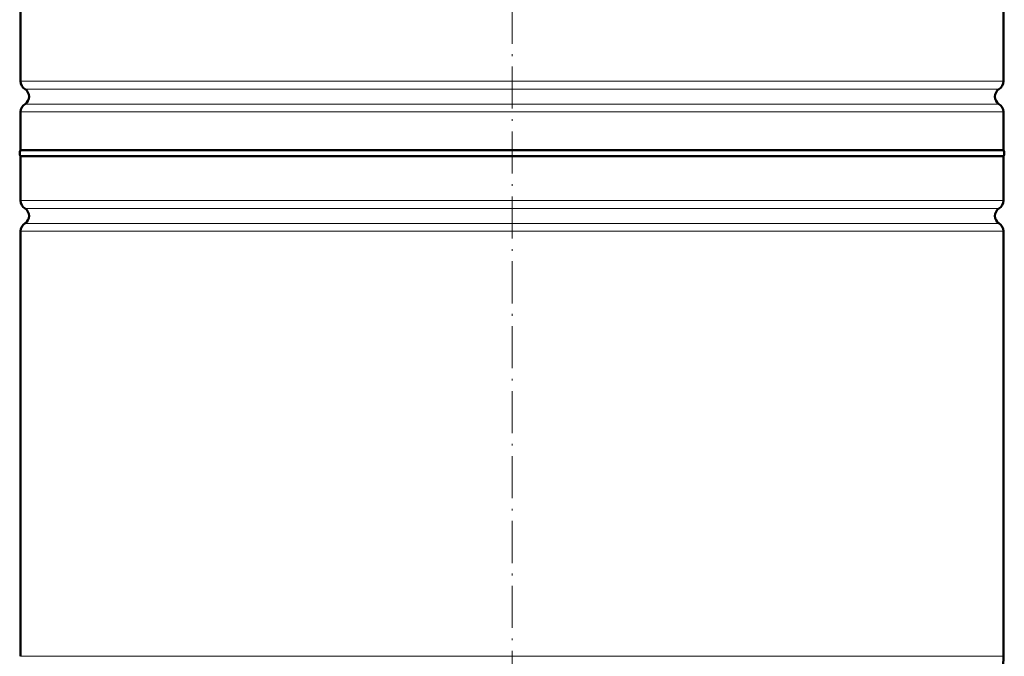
# Model space of a CAD drawing. Extents: x -1351 to 1763, y -1300 to 601.
# Tile 14 of 91: x -845 to -565, y 62 to 243. Entities that reach past the tile are written whole.
import ezdxf

# ---------------------------------------------------------------- set-up
doc = ezdxf.new("R2010")
doc.units = 0
doc.linetypes.add('DASHDOT', pattern=[18.5, 12, -3, 0.5, -3])

msp = doc.modelspace()

# ---------------------------------------------------------------- linework, layer by layer
at = {"color": 7, "linetype": 'DASHDOT', "lineweight": 18}
msp.add_line((-705.13, -96.74), (-705.13, 461.23), dxfattribs=at)
at = {"color": 7, "lineweight": 50}
for p, q in [((-845.13, 225.57), (-845.13, 347.53)), ((-565.13, 225.57), (-565.13, 347.53)), ((-845.13, 205.89), (-845.13, 216.81)), ((-565.13, 205.89), (-565.13, 216.81)), ((-845.13, 205.89), (-705.13, 205.89)), ((-705.13, 205.89), (-565.13, 205.89)), ((-565.13, 204.19), (-845.13, 204.19)), ((-845.13, 191.57), (-845.13, 204.19)), ((-565.13, 204.19), (-565.13, 191.57)), ((-845.13, 61.69), (-845.13, 182.81)), ((-565.13, 182.81), (-565.13, 61.69))]:
    msp.add_line(p, q, dxfattribs=at)
at = {"color": 7, "lineweight": 18}
for p, q in [((-845.13, 225.57), (-705.13, 225.57)), ((-705.13, 225.57), (-565.13, 225.57)), ((-705.13, 223.3), (-843.89, 223.3)), ((-566.38, 223.3), (-705.13, 223.3)), ((-843.89, 219.08), (-705.13, 219.08)), ((-705.13, 219.08), (-566.38, 219.08)), ((-705.13, 216.81), (-845.13, 216.81)), ((-565.13, 216.81), (-705.13, 216.81)), ((-845.13, 191.57), (-565.13, 191.57)), ((-843.89, 189.3), (-566.38, 189.3)), ((-565.13, 182.81), (-845.13, 182.81)), ((-843.89, 185.08), (-566.38, 185.08)), ((-845.13, 61.69), (-565.13, 61.69))]:
    msp.add_line(p, q, dxfattribs=at)
at = {"color": 7, "lineweight": 50}
for centre, radius, start, end in [((-842.43, 225.57), 2.7, 180, 237.421), ((-567.83, 225.57), 2.7, 302.579, 360), ((-845.23, 221.19), 2.5, 302.579, 57.421), ((-565.03, 221.19), 2.5, 122.579, 237.421), ((-842.43, 216.81), 2.7, 122.579, 180), ((-567.83, 216.81), 2.7, 0, 57.421), ((-843.93, 205.04), 1.47, 144.7356, 215.2644), ((-566.33, 205.04), 1.47, 324.7356, 35.2644), ((-842.43, 191.57), 2.7, 180, 237.421), ((-567.83, 191.57), 2.7, 302.579, 360), ((-845.23, 187.19), 2.5, 302.579, 57.421), ((-565.03, 187.19), 2.5, 122.579, 237.421), ((-842.43, 182.81), 2.7, 122.579, 180), ((-567.83, 182.81), 2.7, 0, 57.421), ((-635.13, 61.69), 70, 286.2602, 360)]:
    msp.add_arc(centre, radius, start, end, dxfattribs=at)

doc.saveas('drawing.dxf')
